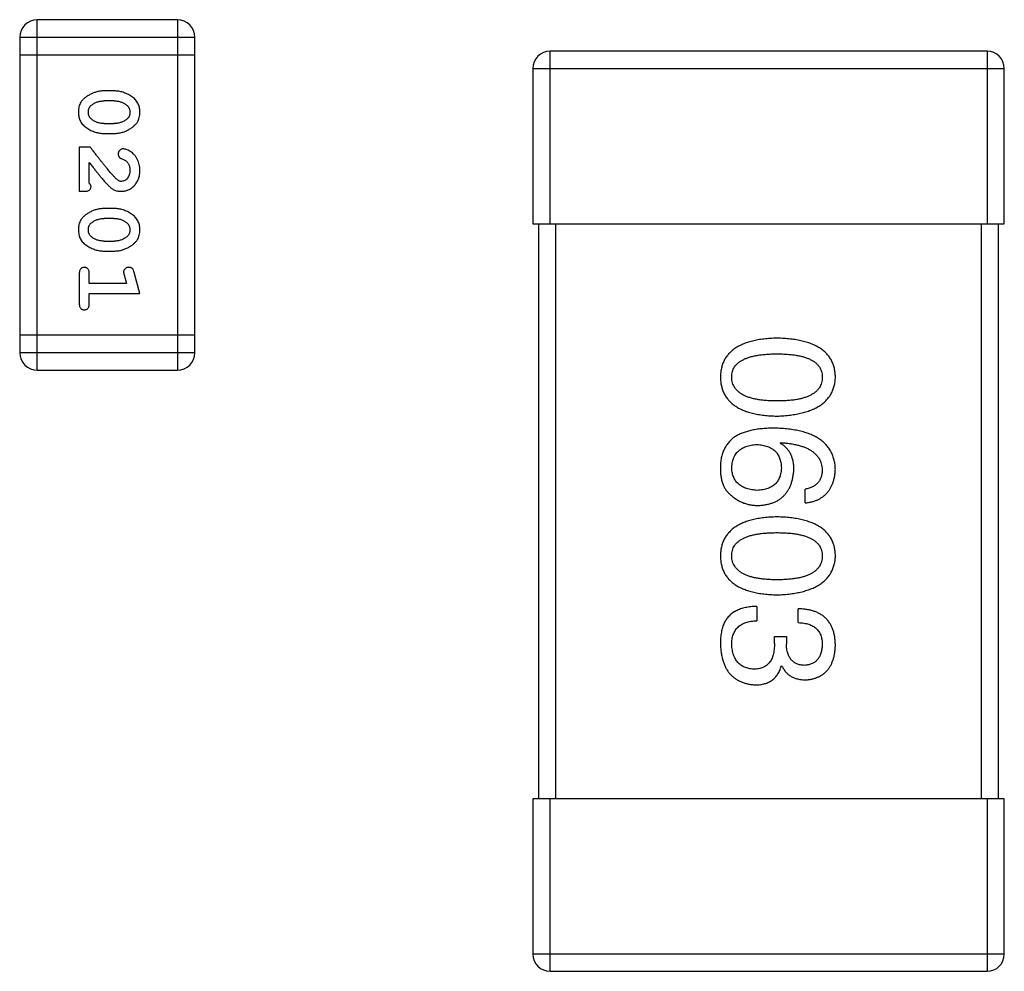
# Model space of a CAD drawing. Header units: millimetres. Extents: x 72 to 239, y 133 to 319.
# Tile 217 of 240: x 151.93 to 153.64, y 268.67 to 270.33. Entities that reach past the tile are written whole.
import ezdxf

# ---------------------------------------------------------------- set-up
doc = ezdxf.new("R2010")
doc.units = ezdxf.units.MM
doc.header["$LTSCALE"] = 5
doc.layers.get('0').update_dxf_attribs({"linetype": 'CONTINUOUS'})

msp = doc.modelspace()

# ---------------------------------------------------------------- linework, layer by layer
for p, q in [((152.2004, 270.3276), (151.9566, 270.3276)), ((151.9566, 269.718), (151.9566, 270.3276)), ((152.2004, 270.3276), (152.2004, 269.718)), ((151.9261, 270.2971), (152.2309, 270.2971)), ((151.9261, 270.2971), (151.9261, 269.7484)), ((152.2309, 269.7484), (152.2309, 270.2971)), ((151.9261, 270.2666), (152.2309, 270.2666)), ((153.6085, 270.2727), (152.8485, 270.2727)), ((152.8485, 269.9727), (152.8485, 270.2727)), ((153.6085, 270.2727), (153.6085, 269.9727)), ((152.8185, 270.2427), (153.6385, 270.2427)), ((152.8185, 270.2427), (152.8185, 269.9727)), ((153.6385, 269.9727), (153.6385, 270.2427)), ((152.0905, 270.2037), (152.0728, 270.2037)), ((152.0902, 270.1864), (152.073, 270.1864)), ((152.073, 270.147), (152.0902, 270.147)), ((152.0728, 270.1297), (152.0905, 270.1297)), ((152.0486, 270.1061), (152.0297, 270.1061)), ((152.0297, 270.1061), (152.0297, 270.0291)), ((152.047, 270.0432), (152.047, 270.0794)), ((152.0297, 270.0291), (152.0376, 270.0291)), ((152.0905, 269.9992), (152.0728, 269.9992)), ((152.0902, 269.9819), (152.073, 269.9819)), ((152.8185, 269.9727), (153.6385, 269.9727)), ((152.8285, 269.9727), (152.8285, 268.9727)), ((152.8585, 268.9727), (152.8585, 269.9727)), ((153.5985, 269.9727), (153.5985, 268.9727)), ((153.6285, 268.9727), (153.6285, 269.9727)), ((152.073, 269.9425), (152.0902, 269.9425)), ((152.0728, 269.9252), (152.0905, 269.9252)), ((152.0297, 269.8859), (152.0297, 269.834)), ((152.047, 269.8686), (152.047, 269.8859)), ((152.1351, 269.8513), (152.1253, 269.8879)), ((152.112, 269.8686), (152.047, 269.8686)), ((152.1078, 269.8836), (152.112, 269.8686)), ((152.047, 269.8513), (152.1351, 269.8513)), ((152.047, 269.834), (152.047, 269.8513)), ((152.2309, 269.7789), (151.9261, 269.7789)), ((152.2309, 269.7484), (151.9261, 269.7484)), ((151.9566, 269.718), (152.2004, 269.718)), ((153.2485, 269.591), (153.2496, 269.5921)), ((153.2923, 269.4872), (153.2923, 269.5112)), ((153.2081, 269.3074), (153.2081, 269.2823)), ((153.2802, 269.279), (153.2802, 269.3031)), ((153.2387, 269.255), (153.2595, 269.255)), ((153.2387, 269.243), (153.2387, 269.255)), ((153.2595, 269.255), (153.2595, 269.2419)), ((153.2518, 269.2036), (153.2507, 269.2036)), ((153.6385, 268.9727), (152.8185, 268.9727)), ((152.8185, 268.9727), (152.8185, 268.7027)), ((152.8485, 268.6727), (152.8485, 268.9727)), ((153.6085, 268.9727), (153.6085, 268.6727)), ((153.6385, 268.7027), (153.6385, 268.9727)), ((153.6385, 268.7027), (152.8185, 268.7027)), ((152.8485, 268.6727), (153.6085, 268.6727))]:
    msp.add_line(p, q)
for centre, radius, start, end in [((151.9566, 270.2971), 0.0305, 90, 180), ((152.2004, 270.2971), 0.0305, 0, 90), ((152.8485, 270.2427), 0.03, 90, 180), ((153.6085, 270.2427), 0.03, 0, 90), ((151.9566, 269.7484), 0.0305, 180, 270), ((152.2004, 269.7484), 0.0305, 270, 0), ((152.8485, 268.7027), 0.03, 180, 270), ((153.6085, 268.7027), 0.03, 270, 0)]:
    msp.add_arc(centre, radius, start, end)
for points, knots in [([(152.0728, 270.2037), (152.0717, 270.2037), (152.0696, 270.2036), (152.0664, 270.2033), (152.0633, 270.2028), (152.0602, 270.2021), (152.0571, 270.2013), (152.0541, 270.2001), (152.0512, 270.1989), (152.0483, 270.1974), (152.0456, 270.1958), (152.043, 270.1942), (152.0407, 270.1925), (152.0386, 270.1909), (152.0367, 270.1892), (152.0351, 270.1875), (152.0336, 270.1858), (152.032, 270.1834), (152.0304, 270.1802), (152.0291, 270.176), (152.0283, 270.1715), (152.0282, 270.1683), (152.0282, 270.1666)], [0, 0, 0, 0, 0.049886, 0.09882, 0.148132, 0.19689, 0.246038, 0.295176, 0.345305, 0.395692, 0.445312, 0.491875, 0.535813, 0.577009, 0.616081, 0.652689, 0.687585, 0.720206, 0.785062, 0.85223, 0.923759, 1, 1, 1, 1]), ([(152.1351, 270.1669), (152.1351, 270.1683), (152.135, 270.1711), (152.1343, 270.1752), (152.1332, 270.179), (152.1316, 270.1826), (152.1295, 270.1859), (152.127, 270.189), (152.1241, 270.1918), (152.1207, 270.1942), (152.1171, 270.1964), (152.1134, 270.1983), (152.1097, 270.2), (152.1059, 270.2013), (152.1021, 270.2024), (152.0983, 270.2031), (152.0944, 270.2036), (152.0918, 270.2037), (152.0905, 270.2037)], [0, 0, 0, 0, 0.06692, 0.130834, 0.19258, 0.252759, 0.312631, 0.373411, 0.436359, 0.501894, 0.568244, 0.632472, 0.69556, 0.757163, 0.818592, 0.878885, 0.939235, 1, 1, 1, 1]), ([(152.0455, 270.1666), (152.0455, 270.1672), (152.0455, 270.1685), (152.0457, 270.1703), (152.0462, 270.172), (152.0468, 270.1736), (152.0475, 270.175), (152.0484, 270.1764), (152.0495, 270.1776), (152.0503, 270.1784), (152.0507, 270.1787)], [0, 0, 0, 0, 0.139844, 0.271849, 0.399162, 0.521619, 0.6402, 0.758957, 0.87828, 1, 1, 1, 1]), ([(152.0507, 270.1787), (152.0515, 270.1793), (152.0531, 270.1806), (152.0557, 270.1821), (152.0583, 270.1834), (152.061, 270.1845), (152.0639, 270.1853), (152.0669, 270.186), (152.0699, 270.1863), (152.072, 270.1863), (152.073, 270.1864)], [0, 0, 0, 0, 0.124927, 0.248361, 0.370889, 0.492583, 0.61616, 0.741472, 0.869044, 1, 1, 1, 1]), ([(152.0902, 270.1864), (152.0913, 270.1863), (152.0934, 270.1863), (152.0964, 270.186), (152.0994, 270.1854), (152.1022, 270.1846), (152.1049, 270.1836), (152.1074, 270.1823), (152.1098, 270.1809), (152.1113, 270.1797), (152.112, 270.1791)], [0, 0, 0, 0, 0.135446, 0.266257, 0.393419, 0.517936, 0.639137, 0.758785, 0.879345, 1, 1, 1, 1]), ([(152.112, 270.1791), (152.1125, 270.1787), (152.1134, 270.1779), (152.1146, 270.1766), (152.1156, 270.1752), (152.1164, 270.1736), (152.1171, 270.1721), (152.1175, 270.1704), (152.1178, 270.1686), (152.1178, 270.1674), (152.1178, 270.1668)], [0, 0, 0, 0, 0.13042, 0.256046, 0.378133, 0.498725, 0.620452, 0.742761, 0.869406, 1, 1, 1, 1]), ([(152.0282, 270.1666), (152.0282, 270.1652), (152.0283, 270.1624), (152.029, 270.1583), (152.0301, 270.1544), (152.0317, 270.1509), (152.0337, 270.1475), (152.0362, 270.1445), (152.0392, 270.1417), (152.0426, 270.1392), (152.0462, 270.1371), (152.0498, 270.1351), (152.0536, 270.1334), (152.0573, 270.1321), (152.0611, 270.1311), (152.065, 270.1303), (152.0689, 270.1298), (152.0715, 270.1298), (152.0728, 270.1297)], [0, 0, 0, 0, 0.067217, 0.131051, 0.19272, 0.252824, 0.312745, 0.373449, 0.436041, 0.501494, 0.567761, 0.632087, 0.695096, 0.757109, 0.817993, 0.878657, 0.939311, 1, 1, 1, 1]), ([(152.0513, 270.1543), (152.0508, 270.1547), (152.0499, 270.1555), (152.0487, 270.1568), (152.0477, 270.1582), (152.0469, 270.1597), (152.0462, 270.1613), (152.0458, 270.163), (152.0455, 270.1648), (152.0455, 270.166), (152.0455, 270.1666)], [0, 0, 0, 0, 0.129853, 0.25607, 0.380154, 0.49978, 0.62208, 0.743277, 0.868791, 1, 1, 1, 1]), ([(152.0905, 270.1297), (152.0916, 270.1298), (152.0937, 270.1298), (152.0969, 270.1301), (152.1001, 270.1306), (152.1032, 270.1313), (152.1062, 270.1322), (152.1092, 270.1333), (152.1122, 270.1346), (152.1151, 270.1361), (152.1178, 270.1377), (152.1204, 270.1394), (152.1227, 270.141), (152.1248, 270.1427), (152.1266, 270.1444), (152.1283, 270.1461), (152.1297, 270.1478), (152.1313, 270.1502), (152.1329, 270.1534), (152.1342, 270.1575), (152.135, 270.1621), (152.1351, 270.1652), (152.1351, 270.1669)], [0, 0, 0, 0, 0.049855, 0.099516, 0.148482, 0.19758, 0.246804, 0.296268, 0.346517, 0.397047, 0.446826, 0.49336, 0.537801, 0.579207, 0.617974, 0.654833, 0.689171, 0.722088, 0.786392, 0.853518, 0.924186, 1, 1, 1, 1]), ([(152.1178, 270.1668), (152.1178, 270.1661), (152.1178, 270.1649), (152.1175, 270.1631), (152.1171, 270.1614), (152.1165, 270.1598), (152.1158, 270.1583), (152.1149, 270.157), (152.1138, 270.1557), (152.113, 270.155), (152.1125, 270.1546)], [0, 0, 0, 0, 0.138115, 0.270177, 0.397547, 0.520057, 0.63869, 0.757499, 0.878226, 1, 1, 1, 1]), ([(152.073, 270.147), (152.072, 270.1471), (152.0699, 270.1471), (152.0668, 270.1474), (152.0639, 270.148), (152.0611, 270.1488), (152.0584, 270.1498), (152.0559, 270.1511), (152.0535, 270.1526), (152.052, 270.1537), (152.0513, 270.1543)], [0, 0, 0, 0, 0.135449, 0.266263, 0.393429, 0.516942, 0.639128, 0.758779, 0.879341, 1, 1, 1, 1]), ([(152.1125, 270.1546), (152.1117, 270.154), (152.1101, 270.1528), (152.1076, 270.1513), (152.105, 270.1499), (152.1022, 270.1489), (152.0994, 270.1481), (152.0964, 270.1475), (152.0934, 270.1471), (152.0913, 270.1471), (152.0902, 270.147)], [0, 0, 0, 0, 0.125331, 0.248948, 0.371201, 0.494032, 0.616811, 0.742104, 0.868849, 1, 1, 1, 1]), ([(152.0936, 270.0511), (152.0931, 270.0516), (152.0922, 270.0525), (152.0906, 270.0541), (152.0889, 270.056), (152.0869, 270.0582), (152.0848, 270.0607), (152.0825, 270.0634), (152.08, 270.0664), (152.0773, 270.0697), (152.0743, 270.0733), (152.0713, 270.0772), (152.0679, 270.0813), (152.0645, 270.0857), (152.0608, 270.0904), (152.0569, 270.0954), (152.0528, 270.1007), (152.05, 270.1043), (152.0486, 270.1061)], [0, 0, 0, 0, 0.026647, 0.057942, 0.094152, 0.134806, 0.180631, 0.231142, 0.286385, 0.346321, 0.411439, 0.481035, 0.555329, 0.634592, 0.718826, 0.807759, 0.901393, 1, 1, 1, 1]), ([(152.1058, 270.103), (152.1053, 270.103), (152.1042, 270.1029), (152.1026, 270.1024), (152.1012, 270.1015), (152.0999, 270.1004), (152.0988, 270.0991), (152.098, 270.0975), (152.0974, 270.0959), (152.0974, 270.0948), (152.0974, 270.0942)], [0, 0, 0, 0, 0.120856, 0.239483, 0.360995, 0.490166, 0.620982, 0.746416, 0.870253, 1, 1, 1, 1]), ([(152.0974, 270.0942), (152.0974, 270.0937), (152.0974, 270.0927), (152.0977, 270.0914), (152.0982, 270.0901), (152.0989, 270.089), (152.0998, 270.0879), (152.1009, 270.0871), (152.1023, 270.0863), (152.1034, 270.0859), (152.1039, 270.0857)], [0, 0, 0, 0, 0.127347, 0.246131, 0.359406, 0.470543, 0.586092, 0.711469, 0.847022, 1, 1, 1, 1]), ([(152.1351, 270.0657), (152.1351, 270.0674), (152.135, 270.0708), (152.1341, 270.0757), (152.1327, 270.0805), (152.1307, 270.085), (152.1283, 270.0891), (152.1254, 270.0928), (152.1221, 270.0959), (152.1186, 270.0984), (152.115, 270.1004), (152.1117, 270.1018), (152.1087, 270.1028), (152.1067, 270.1029), (152.1058, 270.103)], [0, 0, 0, 0, 0.098286, 0.193983, 0.289056, 0.384352, 0.477435, 0.566197, 0.652355, 0.737986, 0.818188, 0.887401, 0.94802, 1, 1, 1, 1]), ([(152.047, 270.0794), (152.0486, 270.0774), (152.0516, 270.0736), (152.0559, 270.0681), (152.0598, 270.0631), (152.0634, 270.0587), (152.0666, 270.0547), (152.0694, 270.0513), (152.0719, 270.0484), (152.0734, 270.0466), (152.0741, 270.0458)], [0, 0, 0, 0, 0.176662, 0.337826, 0.484741, 0.617764, 0.73494, 0.837793, 0.926412, 1, 1, 1, 1]), ([(152.1039, 270.0857), (152.1048, 270.0854), (152.1065, 270.0848), (152.1088, 270.0836), (152.1109, 270.0823), (152.1119, 270.0812), (152.1124, 270.0807)], [0, 0, 0, 0, 0.285518, 0.544185, 0.781367, 1, 1, 1, 1]), ([(152.1124, 270.0807), (152.1129, 270.0802), (152.1137, 270.0792), (152.1148, 270.0776), (152.1157, 270.0759), (152.1165, 270.074), (152.1171, 270.0721), (152.1175, 270.0701), (152.1178, 270.068), (152.1178, 270.0666), (152.1178, 270.0659)], [0, 0, 0, 0, 0.121873, 0.243139, 0.363336, 0.485133, 0.607572, 0.734701, 0.864814, 1, 1, 1, 1]), ([(152.1024, 270.0291), (152.1035, 270.0291), (152.1057, 270.0292), (152.1089, 270.0296), (152.112, 270.0305), (152.115, 270.0316), (152.1178, 270.0331), (152.1206, 270.0348), (152.1232, 270.0369), (152.1256, 270.0393), (152.1278, 270.042), (152.1298, 270.0448), (152.1314, 270.0479), (152.1328, 270.0511), (152.1338, 270.0545), (152.1346, 270.0581), (152.135, 270.0618), (152.1351, 270.0644), (152.1351, 270.0657)], [0, 0, 0, 0, 0.060981, 0.120256, 0.178148, 0.236115, 0.293993, 0.352864, 0.413358, 0.476056, 0.539296, 0.602396, 0.665116, 0.728325, 0.792919, 0.859317, 0.928302, 1, 1, 1, 1]), ([(152.1178, 270.0659), (152.1178, 270.0644), (152.1177, 270.0618), (152.1168, 270.0579), (152.1155, 270.0546), (152.1135, 270.0517), (152.1113, 270.0494), (152.1088, 270.0476), (152.1061, 270.0466), (152.1042, 270.0464), (152.1033, 270.0464)], [0, 0, 0, 0, 0.156344, 0.299348, 0.4327, 0.561, 0.682299, 0.791883, 0.89611, 1, 1, 1, 1]), ([(152.0502, 270.0377), (152.0501, 270.0382), (152.0501, 270.0391), (152.0494, 270.0405), (152.0484, 270.0419), (152.0475, 270.0428), (152.047, 270.0432)], [0, 0, 0, 0, 0.20611, 0.432681, 0.695597, 1, 1, 1, 1]), ([(152.0741, 270.0458), (152.0748, 270.0449), (152.0763, 270.0432), (152.0786, 270.0409), (152.0807, 270.0388), (152.0826, 270.0369), (152.0845, 270.0353), (152.0863, 270.0339), (152.0879, 270.0328), (152.09, 270.0317), (152.0925, 270.0306), (152.0957, 270.0297), (152.099, 270.0291), (152.1012, 270.0291), (152.1024, 270.0291)], [0, 0, 0, 0, 0.103002, 0.197728, 0.285279, 0.365235, 0.437224, 0.502446, 0.560545, 0.611446, 0.707576, 0.80349, 0.900532, 1, 1, 1, 1]), ([(152.1033, 270.0464), (152.1025, 270.0464), (152.1009, 270.0466), (152.0984, 270.0475), (152.096, 270.0491), (152.0944, 270.0504), (152.0936, 270.0511)], [0, 0, 0, 0, 0.212836, 0.442809, 0.70317, 1, 1, 1, 1]), ([(152.0376, 270.0291), (152.0387, 270.0291), (152.0406, 270.0291), (152.0433, 270.0296), (152.0456, 270.0302), (152.0473, 270.0313), (152.0486, 270.0326), (152.0495, 270.0341), (152.0501, 270.0359), (152.0502, 270.0371), (152.0502, 270.0377)], [0, 0, 0, 0, 0.1844, 0.34094, 0.473574, 0.586824, 0.690029, 0.789175, 0.890445, 1, 1, 1, 1]), ([(152.0728, 269.9992), (152.0717, 269.9992), (152.0696, 269.9991), (152.0664, 269.9988), (152.0633, 269.9983), (152.0602, 269.9976), (152.0571, 269.9968), (152.0541, 269.9956), (152.0512, 269.9944), (152.0483, 269.9929), (152.0456, 269.9913), (152.043, 269.9897), (152.0407, 269.988), (152.0386, 269.9864), (152.0367, 269.9847), (152.0351, 269.983), (152.0336, 269.9813), (152.032, 269.9789), (152.0304, 269.9757), (152.0291, 269.9715), (152.0283, 269.967), (152.0282, 269.9638), (152.0282, 269.9621)], [0, 0, 0, 0, 0.049886, 0.09882, 0.148132, 0.19689, 0.246038, 0.295176, 0.345305, 0.395692, 0.445312, 0.491875, 0.535813, 0.577009, 0.616081, 0.652689, 0.687585, 0.720206, 0.785062, 0.85223, 0.923759, 1, 1, 1, 1]), ([(152.1351, 269.9624), (152.1351, 269.9638), (152.135, 269.9666), (152.1343, 269.9707), (152.1332, 269.9745), (152.1316, 269.9781), (152.1295, 269.9814), (152.127, 269.9845), (152.1241, 269.9873), (152.1207, 269.9897), (152.1171, 269.9919), (152.1134, 269.9938), (152.1097, 269.9955), (152.1059, 269.9968), (152.1021, 269.9979), (152.0983, 269.9986), (152.0944, 269.9991), (152.0918, 269.9991), (152.0905, 269.9992)], [0, 0, 0, 0, 0.06692, 0.130834, 0.19258, 0.252759, 0.312631, 0.373411, 0.436359, 0.501894, 0.568244, 0.632472, 0.69556, 0.757163, 0.818592, 0.878885, 0.939235, 1, 1, 1, 1]), ([(152.0455, 269.9621), (152.0455, 269.9627), (152.0455, 269.964), (152.0457, 269.9658), (152.0462, 269.9675), (152.0468, 269.9691), (152.0475, 269.9705), (152.0484, 269.9719), (152.0495, 269.9731), (152.0503, 269.9739), (152.0507, 269.9742)], [0, 0, 0, 0, 0.139844, 0.271849, 0.399162, 0.521619, 0.6402, 0.758957, 0.87828, 1, 1, 1, 1]), ([(152.0507, 269.9742), (152.0515, 269.9748), (152.0531, 269.9761), (152.0557, 269.9776), (152.0583, 269.9789), (152.061, 269.98), (152.0639, 269.9808), (152.0669, 269.9814), (152.0699, 269.9818), (152.072, 269.9818), (152.073, 269.9819)], [0, 0, 0, 0, 0.124927, 0.248361, 0.370889, 0.492583, 0.61616, 0.741472, 0.869044, 1, 1, 1, 1]), ([(152.0902, 269.9819), (152.0913, 269.9818), (152.0934, 269.9818), (152.0964, 269.9815), (152.0994, 269.9809), (152.1022, 269.9801), (152.1049, 269.9791), (152.1074, 269.9778), (152.1098, 269.9764), (152.1113, 269.9752), (152.112, 269.9746)], [0, 0, 0, 0, 0.135446, 0.266257, 0.393419, 0.517936, 0.639137, 0.758785, 0.879345, 1, 1, 1, 1]), ([(152.112, 269.9746), (152.1125, 269.9742), (152.1134, 269.9734), (152.1146, 269.9721), (152.1156, 269.9707), (152.1164, 269.9691), (152.1171, 269.9675), (152.1175, 269.9658), (152.1178, 269.9641), (152.1178, 269.9629), (152.1178, 269.9622)], [0, 0, 0, 0, 0.13042, 0.256046, 0.378133, 0.498725, 0.620452, 0.742761, 0.869406, 1, 1, 1, 1]), ([(152.0282, 269.9621), (152.0282, 269.9607), (152.0283, 269.9579), (152.029, 269.9538), (152.0301, 269.9499), (152.0317, 269.9464), (152.0337, 269.943), (152.0362, 269.94), (152.0392, 269.9372), (152.0426, 269.9347), (152.0462, 269.9325), (152.0498, 269.9306), (152.0536, 269.9289), (152.0573, 269.9276), (152.0611, 269.9265), (152.065, 269.9258), (152.0689, 269.9253), (152.0715, 269.9253), (152.0728, 269.9252)], [0, 0, 0, 0, 0.067217, 0.131051, 0.19272, 0.252824, 0.312745, 0.373449, 0.436041, 0.501494, 0.567761, 0.632087, 0.695096, 0.757109, 0.817993, 0.878657, 0.939311, 1, 1, 1, 1]), ([(152.0513, 269.9498), (152.0508, 269.9502), (152.0499, 269.951), (152.0487, 269.9523), (152.0477, 269.9537), (152.0469, 269.9552), (152.0462, 269.9568), (152.0458, 269.9585), (152.0455, 269.9603), (152.0455, 269.9615), (152.0455, 269.9621)], [0, 0, 0, 0, 0.129853, 0.25607, 0.380154, 0.49978, 0.62208, 0.743277, 0.868791, 1, 1, 1, 1]), ([(152.0905, 269.9252), (152.0916, 269.9252), (152.0937, 269.9253), (152.0969, 269.9256), (152.1001, 269.9261), (152.1032, 269.9268), (152.1062, 269.9277), (152.1092, 269.9288), (152.1122, 269.9301), (152.1151, 269.9316), (152.1178, 269.9332), (152.1204, 269.9348), (152.1227, 269.9365), (152.1248, 269.9382), (152.1266, 269.9399), (152.1283, 269.9416), (152.1297, 269.9433), (152.1313, 269.9457), (152.1329, 269.9489), (152.1342, 269.953), (152.135, 269.9576), (152.1351, 269.9607), (152.1351, 269.9624)], [0, 0, 0, 0, 0.049855, 0.099516, 0.148482, 0.19758, 0.246804, 0.296268, 0.346517, 0.397047, 0.446826, 0.49336, 0.537801, 0.579207, 0.617974, 0.654833, 0.689171, 0.722088, 0.786392, 0.853518, 0.924186, 1, 1, 1, 1]), ([(152.1178, 269.9622), (152.1178, 269.9616), (152.1178, 269.9604), (152.1175, 269.9586), (152.1171, 269.9569), (152.1165, 269.9553), (152.1158, 269.9538), (152.1149, 269.9525), (152.1138, 269.9512), (152.113, 269.9505), (152.1125, 269.9501)], [0, 0, 0, 0, 0.138115, 0.270177, 0.397547, 0.520057, 0.63869, 0.757499, 0.878226, 1, 1, 1, 1]), ([(152.073, 269.9425), (152.072, 269.9426), (152.0699, 269.9426), (152.0668, 269.9429), (152.0639, 269.9435), (152.0611, 269.9443), (152.0584, 269.9453), (152.0559, 269.9466), (152.0535, 269.948), (152.052, 269.9492), (152.0513, 269.9498)], [0, 0, 0, 0, 0.135449, 0.266263, 0.393429, 0.516942, 0.639128, 0.758779, 0.879341, 1, 1, 1, 1]), ([(152.1125, 269.9501), (152.1117, 269.9495), (152.1101, 269.9483), (152.1076, 269.9468), (152.105, 269.9454), (152.1022, 269.9444), (152.0994, 269.9435), (152.0964, 269.943), (152.0934, 269.9426), (152.0913, 269.9426), (152.0902, 269.9425)], [0, 0, 0, 0, 0.125331, 0.248948, 0.371201, 0.494032, 0.616811, 0.742104, 0.868849, 1, 1, 1, 1]), ([(152.0384, 269.8969), (152.0378, 269.8969), (152.0366, 269.8968), (152.0349, 269.8963), (152.0334, 269.8955), (152.0321, 269.8943), (152.031, 269.8928), (152.0303, 269.8908), (152.0298, 269.8885), (152.0298, 269.8868), (152.0297, 269.8859)], [0, 0, 0, 0, 0.115051, 0.223278, 0.329269, 0.437893, 0.554681, 0.682591, 0.83103, 1, 1, 1, 1]), ([(152.047, 269.8859), (152.047, 269.8868), (152.047, 269.8885), (152.0465, 269.8908), (152.0458, 269.8928), (152.0447, 269.8943), (152.0433, 269.8955), (152.0419, 269.8963), (152.0402, 269.8968), (152.039, 269.8969), (152.0384, 269.8969)], [0, 0, 0, 0, 0.169102, 0.317658, 0.446239, 0.563118, 0.671828, 0.776546, 0.884858, 1, 1, 1, 1]), ([(152.1161, 269.8969), (152.1155, 269.8969), (152.1142, 269.8968), (152.1125, 269.8964), (152.1109, 269.8957), (152.1095, 269.8946), (152.1083, 269.8934), (152.1074, 269.8921), (152.1069, 269.8906), (152.1068, 269.8895), (152.1068, 269.889)], [0, 0, 0, 0, 0.138815, 0.27042, 0.39836, 0.52875, 0.654955, 0.771147, 0.884581, 1, 1, 1, 1]), ([(152.1068, 269.889), (152.1068, 269.8887), (152.1069, 269.8879), (152.1071, 269.8867), (152.1074, 269.8852), (152.1077, 269.8842), (152.1078, 269.8836)], [0, 0, 0, 0, 0.183151, 0.413144, 0.682305, 1, 1, 1, 1]), ([(152.1253, 269.8879), (152.125, 269.8887), (152.1245, 269.8903), (152.1237, 269.8924), (152.1228, 269.894), (152.1217, 269.8952), (152.1206, 269.896), (152.1192, 269.8965), (152.1177, 269.8969), (152.1166, 269.8969), (152.1161, 269.8969)], [0, 0, 0, 0, 0.187321, 0.344927, 0.475328, 0.579604, 0.674244, 0.773631, 0.882025, 1, 1, 1, 1]), ([(152.0297, 269.834), (152.0298, 269.8331), (152.0298, 269.8314), (152.0303, 269.8291), (152.031, 269.8271), (152.0321, 269.8256), (152.0334, 269.8244), (152.0349, 269.8236), (152.0366, 269.8231), (152.0378, 269.823), (152.0384, 269.823)], [0, 0, 0, 0, 0.169012, 0.317488, 0.445429, 0.560977, 0.67065, 0.776666, 0.88492, 1, 1, 1, 1]), ([(152.0384, 269.823), (152.039, 269.823), (152.0402, 269.8231), (152.0419, 269.8236), (152.0434, 269.8244), (152.0447, 269.8256), (152.0458, 269.8271), (152.0465, 269.8291), (152.047, 269.8314), (152.047, 269.8331), (152.047, 269.834)], [0, 0, 0, 0, 0.11517, 0.223509, 0.328254, 0.438012, 0.553651, 0.682263, 0.830856, 1, 1, 1, 1]), ([(153.2431, 269.7737), (153.2392, 269.7736), (153.2315, 269.7733), (153.2205, 269.7723), (153.2102, 269.7709), (153.2006, 269.7688), (153.1918, 269.7664), (153.1838, 269.7634), (153.1764, 269.7599), (153.1699, 269.7559), (153.164, 269.7514), (153.159, 269.7464), (153.1547, 269.7409), (153.1511, 269.7349), (153.1484, 269.7283), (153.1463, 269.7213), (153.1451, 269.7138), (153.1448, 269.7086), (153.1447, 269.706)], [0, 0, 0, 0, 0.087693, 0.170223, 0.247496, 0.319826, 0.387768, 0.451403, 0.511459, 0.568358, 0.622671, 0.675251, 0.726739, 0.778422, 0.830759, 0.884394, 0.940865, 1, 1, 1, 1]), ([(153.3447, 269.706), (153.3446, 269.7086), (153.3444, 269.7138), (153.3431, 269.7213), (153.3409, 269.7283), (153.3381, 269.7349), (153.3344, 269.7409), (153.33, 269.7464), (153.3248, 269.7514), (153.3187, 269.7559), (153.312, 269.7599), (153.3044, 269.7634), (153.2961, 269.7664), (153.287, 269.7688), (153.2771, 269.7709), (153.2664, 269.7723), (153.255, 269.7733), (153.2471, 269.7736), (153.2431, 269.7737)], [0, 0, 0, 0, 0.057911, 0.113262, 0.165956, 0.217443, 0.268511, 0.319665, 0.372, 0.426129, 0.483365, 0.543779, 0.607756, 0.676562, 0.749704, 0.827713, 0.911177, 1, 1, 1, 1]), ([(153.1644, 269.706), (153.1645, 269.7076), (153.1646, 269.7108), (153.1655, 269.7155), (153.167, 269.7198), (153.1693, 269.7238), (153.172, 269.7274), (153.1754, 269.7308), (153.1795, 269.7338), (153.1841, 269.7364), (153.1894, 269.7388), (153.1953, 269.7409), (153.2018, 269.7425), (153.2088, 269.744), (153.2165, 269.7451), (153.2248, 269.7458), (153.2338, 269.7463), (153.2399, 269.7464), (153.2431, 269.7464)], [0, 0, 0, 0, 0.049766, 0.097012, 0.143225, 0.188786, 0.235079, 0.282962, 0.333687, 0.387747, 0.445963, 0.508657, 0.576545, 0.649868, 0.72822, 0.812712, 0.903543, 1, 1, 1, 1]), ([(153.2431, 269.7464), (153.2463, 269.7464), (153.2524, 269.7463), (153.2613, 269.7458), (153.2697, 269.7451), (153.2774, 269.744), (153.2844, 269.7425), (153.2909, 269.7409), (153.2968, 269.7388), (153.302, 269.7364), (153.3067, 269.7338), (153.3107, 269.7308), (153.3141, 269.7274), (153.317, 269.7238), (153.3191, 269.7198), (153.3207, 269.7155), (153.3216, 269.7108), (153.3217, 269.7076), (153.3218, 269.706)], [0, 0, 0, 0, 0.096452, 0.187278, 0.271765, 0.350519, 0.423437, 0.491321, 0.554011, 0.612224, 0.666281, 0.717003, 0.764884, 0.811423, 0.856783, 0.902993, 0.950236, 1, 1, 1, 1]), ([(153.1447, 269.706), (153.1448, 269.7033), (153.1451, 269.6982), (153.1463, 269.6907), (153.1484, 269.6837), (153.1511, 269.6771), (153.1547, 269.6711), (153.159, 269.6656), (153.164, 269.6606), (153.1699, 269.6561), (153.1764, 269.6521), (153.1838, 269.6486), (153.1918, 269.6456), (153.2006, 269.6431), (153.2102, 269.6411), (153.2205, 269.6397), (153.2315, 269.6386), (153.2392, 269.6384), (153.2431, 269.6382)], [0, 0, 0, 0, 0.059134, 0.115603, 0.169236, 0.221572, 0.273254, 0.32474, 0.377319, 0.431815, 0.488555, 0.548609, 0.612242, 0.680182, 0.75251, 0.829782, 0.91231, 1, 1, 1, 1]), ([(153.2431, 269.6645), (153.24, 269.6645), (153.2339, 269.6645), (153.2251, 269.665), (153.2169, 269.6658), (153.2092, 269.667), (153.2022, 269.6684), (153.1958, 269.6702), (153.1899, 269.6722), (153.1847, 269.6747), (153.18, 269.6775), (153.176, 269.6806), (153.1725, 269.684), (153.1697, 269.6877), (153.1674, 269.6918), (153.1657, 269.6963), (153.1647, 269.701), (153.1645, 269.7043), (153.1644, 269.706)], [0, 0, 0, 0, 0.094834, 0.184067, 0.267029, 0.344713, 0.417334, 0.484367, 0.546941, 0.604717, 0.65953, 0.710539, 0.759381, 0.806382, 0.853027, 0.900623, 0.949121, 1, 1, 1, 1]), ([(153.2431, 269.6382), (153.2471, 269.6384), (153.2549, 269.6388), (153.2662, 269.6399), (153.2768, 269.6415), (153.2865, 269.6435), (153.2956, 269.6461), (153.3039, 269.6491), (153.3114, 269.6526), (153.3182, 269.6566), (153.3242, 269.6611), (153.3295, 269.6661), (153.334, 269.6716), (153.3377, 269.6775), (153.3406, 269.684), (153.3428, 269.6909), (153.3443, 269.6983), (153.3446, 269.7034), (153.3447, 269.706)], [0, 0, 0, 0, 0.088475, 0.171606, 0.249595, 0.322626, 0.391327, 0.455765, 0.516374, 0.573675, 0.628522, 0.681161, 0.732559, 0.783563, 0.83504, 0.887639, 0.942585, 1, 1, 1, 1]), ([(153.3218, 269.706), (153.3217, 269.7043), (153.3216, 269.701), (153.3207, 269.6963), (153.3191, 269.6918), (153.317, 269.6877), (153.3141, 269.684), (153.3107, 269.6805), (153.3067, 269.6775), (153.302, 269.6747), (153.2968, 269.6723), (153.2909, 269.6702), (153.2844, 269.6684), (153.2773, 269.6669), (153.2697, 269.6658), (153.2613, 269.665), (153.2524, 269.6645), (153.2463, 269.6645), (153.2431, 269.6645)], [0, 0, 0, 0, 0.050604, 0.098688, 0.145699, 0.191791, 0.238625, 0.286717, 0.337546, 0.391814, 0.449755, 0.512106, 0.579685, 0.652048, 0.730262, 0.814146, 0.904281, 1, 1, 1, 1]), ([(153.2387, 269.6172), (153.2352, 269.6172), (153.2283, 269.6171), (153.2183, 269.6164), (153.2088, 269.6154), (153.2001, 269.6138), (153.1919, 269.6118), (153.1843, 269.6094), (153.1773, 269.6065), (153.173, 269.6042), (153.1709, 269.603)], [0, 0, 0, 0, 0.151498, 0.29521, 0.430242, 0.557137, 0.677306, 0.790845, 0.898111, 1, 1, 1, 1]), ([(153.3447, 269.5451), (153.3445, 269.5479), (153.3442, 269.5534), (153.3428, 269.5614), (153.3405, 269.5689), (153.3374, 269.5759), (153.3336, 269.5823), (153.3289, 269.5882), (153.3234, 269.5935), (153.3171, 269.5983), (153.31, 269.6025), (153.3022, 269.6062), (153.2935, 269.6094), (153.2841, 269.612), (153.2739, 269.6142), (153.2629, 269.6157), (153.251, 269.6168), (153.2429, 269.6171), (153.2387, 269.6172)], [0, 0, 0, 0, 0.058957, 0.115262, 0.16907, 0.221312, 0.273147, 0.324961, 0.377649, 0.432026, 0.488925, 0.549039, 0.612912, 0.680653, 0.753056, 0.830314, 0.912483, 1, 1, 1, 1]), ([(153.1709, 269.603), (153.1689, 269.6015), (153.165, 269.5986), (153.1598, 269.5934), (153.1554, 269.5877), (153.1517, 269.5815), (153.1488, 269.5747), (153.1466, 269.5675), (153.1452, 269.5597), (153.1449, 269.5544), (153.1447, 269.5516)], [0, 0, 0, 0, 0.125033, 0.246266, 0.36603, 0.485265, 0.606781, 0.732144, 0.862551, 1, 1, 1, 1]), ([(153.1644, 269.5473), (153.1645, 269.5489), (153.1646, 269.552), (153.1653, 269.5565), (153.1662, 269.5607), (153.1675, 269.5646), (153.169, 269.5683), (153.171, 269.5716), (153.1732, 269.5747), (153.1759, 269.5774), (153.1787, 269.5799), (153.182, 269.582), (153.1855, 269.5839), (153.1894, 269.5855), (153.1937, 269.5867), (153.1982, 269.5877), (153.203, 269.5885), (153.2064, 269.5887), (153.2081, 269.5888)], [0, 0, 0, 0, 0.070403, 0.137196, 0.200053, 0.260887, 0.31876, 0.37535, 0.430743, 0.485927, 0.541678, 0.598832, 0.657726, 0.719441, 0.783504, 0.851852, 0.923533, 1, 1, 1, 1]), ([(153.2081, 269.5888), (153.2098, 269.5887), (153.2131, 269.5885), (153.2178, 269.5878), (153.2222, 269.5868), (153.2263, 269.5855), (153.2301, 269.584), (153.2336, 269.5822), (153.2367, 269.5801), (153.2396, 269.5776), (153.2421, 269.575), (153.2443, 269.572), (153.2462, 269.5688), (153.2477, 269.5652), (153.249, 269.5614), (153.2499, 269.5573), (153.2505, 269.5529), (153.2507, 269.5499), (153.2507, 269.5484)], [0, 0, 0, 0, 0.076072, 0.148369, 0.216753, 0.281358, 0.342792, 0.401604, 0.458929, 0.514444, 0.569818, 0.625343, 0.681554, 0.739608, 0.800134, 0.863477, 0.929547, 1, 1, 1, 1]), ([(153.2726, 269.5451), (153.2725, 269.5477), (153.2724, 269.5528), (153.2713, 269.5602), (153.2694, 269.5668), (153.2668, 269.573), (153.2633, 269.5785), (153.2592, 269.5834), (153.2542, 269.5876), (153.2505, 269.5898), (153.2485, 269.591)], [0, 0, 0, 0, 0.144617, 0.279572, 0.40596, 0.526097, 0.64389, 0.760003, 0.877724, 1, 1, 1, 1]), ([(153.2496, 269.5921), (153.2525, 269.5919), (153.258, 269.5915), (153.2659, 269.5905), (153.2733, 269.5892), (153.2803, 269.5876), (153.2866, 269.5857), (153.2925, 269.5835), (153.2978, 269.5811), (153.3026, 269.5783), (153.3069, 269.5751), (153.3106, 269.5718), (153.3139, 269.5681), (153.3165, 269.564), (153.3187, 269.5598), (153.3202, 269.5551), (153.3214, 269.5502), (153.3216, 269.5468), (153.3218, 269.5451)], [0, 0, 0, 0, 0.089218, 0.173709, 0.252753, 0.326963, 0.397099, 0.462534, 0.524018, 0.582178, 0.637235, 0.689955, 0.741228, 0.791618, 0.841661, 0.892925, 0.945259, 1, 1, 1, 1]), ([(153.1447, 269.5516), (153.1447, 269.5488), (153.1446, 269.5434), (153.1452, 269.5356), (153.1463, 269.5285), (153.1481, 269.522), (153.1504, 269.5161), (153.1534, 269.5109), (153.1569, 269.5062), (153.1597, 269.5037), (153.1611, 269.5025)], [0, 0, 0, 0, 0.156782, 0.301945, 0.436395, 0.561474, 0.678489, 0.78853, 0.894967, 1, 1, 1, 1]), ([(153.2092, 269.509), (153.2075, 269.5091), (153.2041, 269.5094), (153.1992, 269.5101), (153.1947, 269.511), (153.1905, 269.5121), (153.1865, 269.5136), (153.1829, 269.5154), (153.1796, 269.5173), (153.1767, 269.5196), (153.174, 269.5221), (153.1716, 269.525), (153.1696, 269.528), (153.1679, 269.5314), (153.1665, 269.535), (153.1655, 269.5388), (153.1648, 269.543), (153.1645, 269.5458), (153.1644, 269.5473)], [0, 0, 0, 0, 0.078863, 0.153308, 0.223539, 0.289857, 0.35341, 0.413572, 0.471721, 0.528235, 0.584279, 0.638781, 0.69466, 0.751251, 0.809198, 0.869697, 0.933318, 1, 1, 1, 1]), ([(153.2507, 269.5484), (153.2507, 269.5469), (153.2505, 269.5439), (153.2499, 269.5397), (153.249, 269.5357), (153.2478, 269.532), (153.2463, 269.5286), (153.2445, 269.5254), (153.2423, 269.5225), (153.2398, 269.5199), (153.2371, 269.5176), (153.234, 269.5155), (153.2306, 269.5137), (153.2269, 269.5122), (153.2229, 269.511), (153.2186, 269.51), (153.214, 269.5094), (153.2108, 269.5091), (153.2092, 269.509)], [0, 0, 0, 0, 0.069884, 0.136529, 0.199638, 0.259844, 0.317774, 0.374356, 0.430026, 0.485148, 0.5409, 0.597889, 0.657472, 0.718614, 0.783613, 0.85129, 0.923712, 1, 1, 1, 1]), ([(153.2103, 269.4828), (153.2126, 269.4829), (153.2172, 269.4832), (153.2238, 269.4842), (153.2301, 269.4856), (153.2359, 269.4874), (153.2413, 269.4897), (153.2462, 269.4925), (153.2508, 269.4957), (153.2549, 269.4994), (153.2586, 269.5036), (153.2619, 269.5081), (153.2647, 269.5132), (153.2672, 269.5187), (153.2692, 269.5247), (153.2707, 269.5311), (153.2719, 269.5379), (153.2724, 269.5427), (153.2726, 269.5451)], [0, 0, 0, 0, 0.071527, 0.139094, 0.20346, 0.264939, 0.323904, 0.381383, 0.437591, 0.493343, 0.549401, 0.606085, 0.664838, 0.725424, 0.788712, 0.855452, 0.925772, 1, 1, 1, 1]), ([(153.3218, 269.5451), (153.3217, 269.5428), (153.3216, 269.5385), (153.3201, 269.5324), (153.3178, 269.527), (153.3145, 269.5223), (153.3103, 269.5183), (153.3051, 269.5151), (153.299, 269.5127), (153.2946, 269.5117), (153.2923, 269.5112)], [0, 0, 0, 0, 0.136586, 0.261496, 0.378089, 0.490612, 0.605522, 0.725767, 0.8561, 1, 1, 1, 1]), ([(153.2923, 269.4872), (153.2943, 269.4874), (153.2981, 269.4879), (153.3038, 269.4892), (153.3091, 269.4907), (153.314, 269.4927), (153.3185, 269.4951), (153.3227, 269.4978), (153.3266, 269.5009), (153.3301, 269.5043), (153.3331, 269.5082), (153.3359, 269.5123), (153.3383, 269.5169), (153.3403, 269.5218), (153.342, 269.5271), (153.3433, 269.5328), (153.3442, 269.5388), (153.3445, 269.543), (153.3447, 269.5451)], [0, 0, 0, 0, 0.06947, 0.136096, 0.199592, 0.260665, 0.319672, 0.377156, 0.433415, 0.489984, 0.546535, 0.604276, 0.663499, 0.725182, 0.788953, 0.855683, 0.926216, 1, 1, 1, 1]), ([(153.1611, 269.5025), (153.1629, 269.5009), (153.1663, 269.4978), (153.1719, 269.4938), (153.1777, 269.4904), (153.1837, 269.4876), (153.19, 269.4854), (153.1966, 269.4839), (153.2034, 269.483), (153.208, 269.4829), (153.2103, 269.4828)], [0, 0, 0, 0, 0.129393, 0.255335, 0.378531, 0.500878, 0.622934, 0.746191, 0.87096, 1, 1, 1, 1]), ([(153.2431, 269.4629), (153.2392, 269.4627), (153.2315, 269.4625), (153.2205, 269.4615), (153.2102, 269.46), (153.2006, 269.458), (153.1918, 269.4555), (153.1838, 269.4525), (153.1764, 269.449), (153.1699, 269.445), (153.164, 269.4405), (153.159, 269.4355), (153.1547, 269.43), (153.1511, 269.424), (153.1484, 269.4175), (153.1463, 269.4105), (153.1451, 269.4029), (153.1448, 269.3978), (153.1447, 269.3951)], [0, 0, 0, 0, 0.087693, 0.170223, 0.247496, 0.319826, 0.387768, 0.451403, 0.511459, 0.568358, 0.622671, 0.675251, 0.726739, 0.778422, 0.830759, 0.884394, 0.940865, 1, 1, 1, 1]), ([(153.3447, 269.3951), (153.3446, 269.3978), (153.3444, 269.403), (153.3431, 269.4105), (153.3409, 269.4175), (153.3381, 269.424), (153.3344, 269.43), (153.33, 269.4355), (153.3248, 269.4405), (153.3187, 269.445), (153.312, 269.449), (153.3044, 269.4525), (153.2961, 269.4555), (153.287, 269.458), (153.2771, 269.46), (153.2664, 269.4615), (153.255, 269.4625), (153.2471, 269.4627), (153.2431, 269.4629)], [0, 0, 0, 0, 0.057911, 0.113262, 0.165956, 0.217443, 0.268511, 0.319665, 0.372, 0.426129, 0.483365, 0.543779, 0.607756, 0.676562, 0.749704, 0.827713, 0.911177, 1, 1, 1, 1]), ([(153.1644, 269.3951), (153.1645, 269.3968), (153.1646, 269.3999), (153.1655, 269.4046), (153.167, 269.4089), (153.1693, 269.4129), (153.172, 269.4166), (153.1754, 269.4199), (153.1795, 269.4229), (153.1841, 269.4256), (153.1894, 269.428), (153.1953, 269.43), (153.2018, 269.4317), (153.2088, 269.4332), (153.2165, 269.4342), (153.2248, 269.435), (153.2338, 269.4355), (153.2399, 269.4355), (153.2431, 269.4356)], [0, 0, 0, 0, 0.049766, 0.097012, 0.143225, 0.188786, 0.235079, 0.282962, 0.333687, 0.387747, 0.445963, 0.508657, 0.576545, 0.649868, 0.72822, 0.812712, 0.903543, 1, 1, 1, 1]), ([(153.2431, 269.4356), (153.2463, 269.4355), (153.2524, 269.4355), (153.2613, 269.435), (153.2697, 269.4342), (153.2774, 269.4332), (153.2844, 269.4317), (153.2909, 269.43), (153.2968, 269.428), (153.302, 269.4256), (153.3067, 269.4229), (153.3107, 269.4199), (153.3141, 269.4166), (153.317, 269.4129), (153.3191, 269.4089), (153.3207, 269.4046), (153.3216, 269.3999), (153.3217, 269.3968), (153.3218, 269.3951)], [0, 0, 0, 0, 0.096452, 0.187278, 0.271765, 0.350519, 0.423437, 0.491321, 0.554011, 0.612224, 0.666281, 0.717003, 0.764884, 0.811423, 0.856783, 0.902993, 0.950236, 1, 1, 1, 1]), ([(153.1447, 269.3951), (153.1448, 269.3925), (153.1451, 269.3873), (153.1463, 269.3798), (153.1484, 269.3728), (153.1511, 269.3663), (153.1547, 269.3602), (153.159, 269.3547), (153.164, 269.3497), (153.1699, 269.3452), (153.1764, 269.3412), (153.1838, 269.3378), (153.1918, 269.3348), (153.2006, 269.3323), (153.2102, 269.3302), (153.2205, 269.3288), (153.2315, 269.3278), (153.2392, 269.3275), (153.2431, 269.3274)], [0, 0, 0, 0, 0.059134, 0.115603, 0.169236, 0.221572, 0.273254, 0.32474, 0.377319, 0.431815, 0.488555, 0.548609, 0.612242, 0.680182, 0.75251, 0.829782, 0.91231, 1, 1, 1, 1]), ([(153.2431, 269.3536), (153.24, 269.3536), (153.2339, 269.3537), (153.2251, 269.3542), (153.2169, 269.355), (153.2092, 269.3561), (153.2022, 269.3575), (153.1958, 269.3593), (153.1899, 269.3614), (153.1847, 269.3638), (153.18, 269.3666), (153.176, 269.3697), (153.1725, 269.3731), (153.1697, 269.3769), (153.1674, 269.381), (153.1657, 269.3854), (153.1647, 269.3902), (153.1645, 269.3934), (153.1644, 269.3951)], [0, 0, 0, 0, 0.094834, 0.184067, 0.267029, 0.344713, 0.417334, 0.484367, 0.546941, 0.604717, 0.65953, 0.710539, 0.759381, 0.806382, 0.853027, 0.900623, 0.949121, 1, 1, 1, 1]), ([(153.2431, 269.3274), (153.2471, 269.3275), (153.2549, 269.3279), (153.2662, 269.329), (153.2768, 269.3306), (153.2865, 269.3327), (153.2956, 269.3352), (153.3039, 269.3382), (153.3114, 269.3417), (153.3182, 269.3458), (153.3242, 269.3503), (153.3295, 269.3552), (153.334, 269.3607), (153.3377, 269.3667), (153.3406, 269.3731), (153.3428, 269.38), (153.3443, 269.3874), (153.3446, 269.3925), (153.3447, 269.3951)], [0, 0, 0, 0, 0.088475, 0.171606, 0.249595, 0.322626, 0.391327, 0.455765, 0.516374, 0.573675, 0.628522, 0.681161, 0.732559, 0.783563, 0.83504, 0.887639, 0.942585, 1, 1, 1, 1]), ([(153.3218, 269.3951), (153.3217, 269.3934), (153.3216, 269.3902), (153.3207, 269.3854), (153.3191, 269.381), (153.317, 269.3769), (153.3141, 269.3731), (153.3107, 269.3697), (153.3067, 269.3666), (153.302, 269.3638), (153.2968, 269.3614), (153.2909, 269.3593), (153.2844, 269.3575), (153.2773, 269.3561), (153.2697, 269.355), (153.2613, 269.3542), (153.2524, 269.3537), (153.2463, 269.3536), (153.2431, 269.3536)], [0, 0, 0, 0, 0.050604, 0.098688, 0.145699, 0.191791, 0.238625, 0.286717, 0.337546, 0.391814, 0.449755, 0.512106, 0.579685, 0.652048, 0.730262, 0.814146, 0.904281, 1, 1, 1, 1]), ([(153.2081, 269.3074), (153.2063, 269.3074), (153.2028, 269.3072), (153.1977, 269.3068), (153.1929, 269.3061), (153.1882, 269.3052), (153.1838, 269.3041), (153.1797, 269.3029), (153.1757, 269.3013), (153.1721, 269.2996), (153.1686, 269.2976), (153.1654, 269.2955), (153.1624, 269.2931), (153.1597, 269.2905), (153.1572, 269.2877), (153.155, 269.2846), (153.1529, 269.2814), (153.1518, 269.2791), (153.1513, 269.2779)], [0, 0, 0, 0, 0.078937, 0.154495, 0.226898, 0.296844, 0.363348, 0.427781, 0.48946, 0.549586, 0.607902, 0.664733, 0.720805, 0.776157, 0.831175, 0.886736, 0.943094, 1, 1, 1, 1]), ([(153.3447, 269.2397), (153.3446, 269.2422), (153.3445, 269.2471), (153.3436, 269.2542), (153.3423, 269.2608), (153.3404, 269.2669), (153.3381, 269.2726), (153.3353, 269.2778), (153.3319, 269.2825), (153.3281, 269.2868), (153.3238, 269.2905), (153.319, 269.2938), (153.3137, 269.2965), (153.308, 269.2988), (153.3017, 269.3006), (153.295, 269.302), (153.2878, 269.3028), (153.2828, 269.303), (153.2802, 269.3031)], [0, 0, 0, 0, 0.073232, 0.142595, 0.207997, 0.270074, 0.329156, 0.386529, 0.441846, 0.496976, 0.551877, 0.607941, 0.665637, 0.725446, 0.788542, 0.855101, 0.925196, 1, 1, 1, 1]), ([(153.1513, 269.2779), (153.1507, 269.2768), (153.1497, 269.2745), (153.1483, 269.2707), (153.1472, 269.2667), (153.1463, 269.2623), (153.1456, 269.2576), (153.1451, 269.2526), (153.1448, 269.2474), (153.1448, 269.2437), (153.1447, 269.2419)], [0, 0, 0, 0, 0.101955, 0.208983, 0.322698, 0.44339, 0.570851, 0.70629, 0.84885, 1, 1, 1, 1]), ([(153.1644, 269.2408), (153.1644, 269.2424), (153.1645, 269.2456), (153.165, 269.2502), (153.1658, 269.2545), (153.1671, 269.2585), (153.1686, 269.2622), (153.1705, 269.2656), (153.1727, 269.2687), (153.1753, 269.2715), (153.1782, 269.2739), (153.1815, 269.276), (153.1851, 269.2779), (153.189, 269.2794), (153.1933, 269.2806), (153.198, 269.2815), (153.2029, 269.2821), (153.2063, 269.2822), (153.2081, 269.2823)], [0, 0, 0, 0, 0.071272, 0.13882, 0.201858, 0.262757, 0.320043, 0.376709, 0.431462, 0.486034, 0.541209, 0.597703, 0.65589, 0.717768, 0.782056, 0.850407, 0.92277, 1, 1, 1, 1]), ([(153.2802, 269.279), (153.2819, 269.279), (153.2852, 269.2788), (153.2899, 269.2782), (153.2943, 269.2775), (153.2984, 269.2763), (153.3021, 269.2749), (153.3055, 269.2732), (153.3086, 269.2712), (153.3114, 269.269), (153.3139, 269.2664), (153.316, 269.2636), (153.3178, 269.2605), (153.3192, 269.2571), (153.3204, 269.2534), (153.3212, 269.2494), (153.3217, 269.2452), (153.3217, 269.2423), (153.3218, 269.2408)], [0, 0, 0, 0, 0.078134, 0.15164, 0.221358, 0.286689, 0.348614, 0.407697, 0.464247, 0.520153, 0.574432, 0.629291, 0.684538, 0.742032, 0.801329, 0.863637, 0.930123, 1, 1, 1, 1]), ([(153.1447, 269.2419), (153.1448, 269.2391), (153.1451, 269.2338), (153.146, 269.2261), (153.1474, 269.2188), (153.1493, 269.2121), (153.1515, 269.2059), (153.1542, 269.2001), (153.1574, 269.1949), (153.161, 269.1902), (153.1651, 269.186), (153.1696, 269.1823), (153.1746, 269.179), (153.18, 269.1764), (153.1858, 269.1742), (153.1921, 269.1725), (153.1989, 269.1713), (153.2035, 269.171), (153.2059, 269.1708)], [0, 0, 0, 0, 0.078078, 0.151942, 0.221594, 0.28726, 0.350176, 0.409768, 0.467648, 0.523784, 0.578904, 0.634014, 0.689819, 0.746826, 0.805875, 0.867063, 0.931764, 1, 1, 1, 1]), ([(153.2026, 269.1982), (153.2012, 269.1983), (153.1983, 269.1985), (153.1942, 269.1992), (153.1903, 269.2002), (153.1867, 269.2016), (153.1834, 269.2032), (153.1803, 269.2051), (153.1775, 269.2074), (153.175, 269.2099), (153.1727, 269.2127), (153.1707, 269.2159), (153.169, 269.2193), (153.1675, 269.223), (153.1664, 269.227), (153.1654, 269.2313), (153.1647, 269.236), (153.1645, 269.2391), (153.1644, 269.2408)], [0, 0, 0, 0, 0.068514, 0.133941, 0.195994, 0.255362, 0.312994, 0.369441, 0.424687, 0.480522, 0.537148, 0.594801, 0.654411, 0.716817, 0.781981, 0.850498, 0.923306, 1, 1, 1, 1]), ([(153.2387, 269.243), (153.2387, 269.2412), (153.2387, 269.2377), (153.2382, 269.2326), (153.2375, 269.2278), (153.2365, 269.2234), (153.2353, 269.2194), (153.2337, 269.2157), (153.2319, 269.2123), (153.2298, 269.2093), (153.2274, 269.2067), (153.2247, 269.2044), (153.2217, 269.2024), (153.2184, 269.2009), (153.2149, 269.1997), (153.211, 269.1988), (153.2069, 269.1982), (153.2041, 269.1982), (153.2026, 269.1982)], [0, 0, 0, 0, 0.082495, 0.159728, 0.232496, 0.300725, 0.365163, 0.425859, 0.483728, 0.538892, 0.592921, 0.646195, 0.699968, 0.754746, 0.811387, 0.870806, 0.933482, 1, 1, 1, 1]), ([(153.2912, 269.2047), (153.2899, 269.2048), (153.2875, 269.2049), (153.284, 269.2055), (153.2808, 269.2063), (153.2777, 269.2074), (153.2749, 269.2087), (153.2724, 269.2104), (153.27, 269.2123), (153.2679, 269.2145), (153.266, 269.217), (153.2644, 269.2198), (153.263, 269.2228), (153.2618, 269.2261), (153.2609, 269.2296), (153.2601, 269.2335), (153.2597, 269.2376), (153.2595, 269.2404), (153.2595, 269.2419)], [0, 0, 0, 0, 0.067741, 0.131599, 0.192143, 0.249977, 0.306453, 0.361639, 0.416449, 0.471489, 0.527582, 0.584873, 0.644974, 0.70814, 0.77492, 0.845909, 0.920585, 1, 1, 1, 1]), ([(153.3218, 269.2408), (153.3217, 269.2394), (153.3216, 269.2367), (153.3211, 269.2329), (153.3204, 269.2292), (153.3195, 269.2259), (153.3184, 269.2227), (153.317, 269.2198), (153.3154, 269.2172), (153.3136, 269.2148), (153.3116, 269.2126), (153.3093, 269.2108), (153.3069, 269.2091), (153.3041, 269.2077), (153.3012, 269.2066), (153.2981, 269.2057), (153.2947, 269.2051), (153.2924, 269.2048), (153.2912, 269.2047)], [0, 0, 0, 0, 0.078051, 0.151197, 0.220412, 0.286742, 0.34933, 0.409464, 0.467368, 0.52298, 0.578639, 0.633998, 0.690142, 0.746855, 0.805868, 0.867776, 0.932345, 1, 1, 1, 1]), ([(153.2934, 269.1796), (153.2953, 269.1797), (153.2992, 269.1801), (153.3049, 269.1811), (153.3101, 269.1826), (153.315, 269.1844), (153.3195, 269.1868), (153.3237, 269.1895), (153.3275, 269.1926), (153.3309, 269.1962), (153.3339, 269.2002), (153.3366, 269.2046), (153.3389, 269.2094), (153.3408, 269.2147), (153.3424, 269.2203), (153.3435, 269.2264), (153.3444, 269.2329), (153.3446, 269.2374), (153.3447, 269.2397)], [0, 0, 0, 0, 0.067521, 0.132139, 0.193339, 0.252064, 0.309083, 0.364848, 0.420021, 0.475612, 0.532002, 0.589602, 0.649896, 0.712634, 0.778603, 0.848416, 0.922155, 1, 1, 1, 1]), ([(153.2059, 269.1708), (153.2074, 269.1709), (153.2101, 269.1709), (153.2142, 269.1713), (153.2181, 269.1719), (153.2218, 269.1729), (153.2253, 269.174), (153.2286, 269.1754), (153.2317, 269.1771), (153.2347, 269.179), (153.2374, 269.1811), (153.2399, 269.1836), (153.2422, 269.1863), (153.2443, 269.1893), (153.2462, 269.1925), (153.248, 269.196), (153.2495, 269.1997), (153.2503, 269.2023), (153.2507, 269.2036)], [0, 0, 0, 0, 0.071215, 0.138707, 0.20396, 0.266995, 0.327734, 0.387609, 0.445602, 0.503345, 0.561136, 0.618597, 0.677672, 0.738255, 0.799989, 0.863961, 0.930555, 1, 1, 1, 1]), ([(153.2518, 269.2036), (153.2528, 269.2017), (153.2547, 269.198), (153.2583, 269.193), (153.2627, 269.1888), (153.2676, 269.1854), (153.2732, 269.1828), (153.2794, 269.1809), (153.2862, 269.1798), (153.2909, 269.1796), (153.2934, 269.1796)], [0, 0, 0, 0, 0.125227, 0.244792, 0.361427, 0.478215, 0.59667, 0.722058, 0.856314, 1, 1, 1, 1])]:
    msp.add_open_spline(points, degree=3, knots=knots)

doc.saveas('drawing.dxf')
